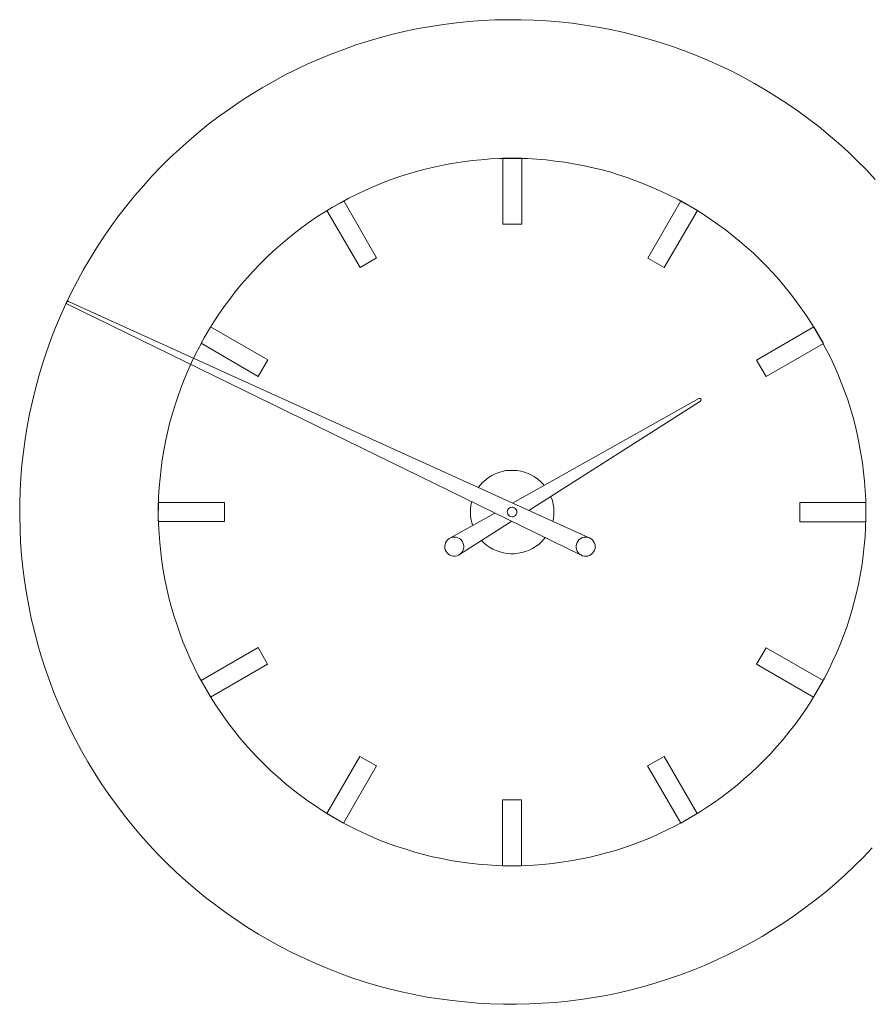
# Model space of a CAD drawing. Header units: inches. Extents: x 37 to 169, y -264 to -88.
# Tile 7 of 29: x 103 to 140, y -264 to -221. Entities that reach past the tile are written whole.
import ezdxf

# ---------------------------------------------------------------- set-up
doc = ezdxf.new("R2010")
doc.units = ezdxf.units.IN
doc.header["$MEASUREMENT"] = 0
doc.layers.add('Capa 1', color=7, linetype='Continuous')

msp = doc.modelspace()

# ---------------------------------------------------------------- linework, layer by layer
at = {"layer": 'Capa 1', "lineweight": 0}
for points in [[(140.098, -227.536), (139.714, -227.123), (139.315, -226.724), (138.908, -226.332), (138.487, -225.955), (138.059, -225.585), (137.623, -225.224), (137.18, -224.876), (136.721, -224.543), (136.256, -224.226), (135.783, -223.916), (135.303, -223.62), (134.815, -223.332), (134.32, -223.058), (133.817, -222.801), (133.315, -222.556), (132.798, -222.327), (132.273, -222.106), (131.749, -221.898), (131.217, -221.714), (130.685, -221.537), (130.138, -221.374), (129.599, -221.226), (129.045, -221.086), (128.498, -220.967), (127.944, -220.864), (127.382, -220.775), (126.821, -220.695), (126.259, -220.636), (125.698, -220.59), (125.136, -220.554), (124.574, -220.54), (124.006, -220.54), (123.445, -220.546), (122.875, -220.576), (122.314, -220.62), (121.752, -220.672), (121.19, -220.746), (120.637, -220.834), (120.082, -220.931), (119.528, -221.049), (118.974, -221.175), (118.427, -221.322), (117.888, -221.478)], [(117.888, -221.478), (117.348, -221.647), (116.817, -221.84), (116.292, -222.04), (115.768, -222.253), (115.25, -222.475), (114.74, -222.719), (114.23, -222.97), (113.736, -223.243), (113.248, -223.524), (112.76, -223.813), (112.288, -224.123), (111.822, -224.44), (111.364, -224.765), (110.913, -225.105), (110.477, -225.46), (110.041, -225.829), (109.62, -226.206), (109.206, -226.591), (108.808, -226.989), (108.416, -227.396), (108.04, -227.817), (107.669, -228.245), (107.315, -228.681), (106.968, -229.124), (106.635, -229.582), (106.31, -230.048), (106, -230.513), (105.704, -230.994), (105.416, -231.489), (105.151, -231.984), (104.891, -232.478), (104.648, -232.989), (104.411, -233.506), (104.197, -234.031), (103.99, -234.555), (103.798, -235.088), (103.621, -235.619), (103.458, -236.159), (103.311, -236.706), (103.178, -237.252), (103.059, -237.807), (102.948, -238.36), (102.86, -238.922), (102.786, -239.476), (102.72, -240.037), (102.675, -240.606), (102.645, -241.168), (102.623, -241.73), (102.623, -242.298), (102.638, -242.86), (102.66, -243.422), (102.704, -243.99), (102.764, -244.552), (102.83, -245.114), (102.919, -245.667), (103.022, -246.222), (103.133, -246.776), (103.266, -247.33), (103.407, -247.868), (103.569, -248.417), (103.739, -248.955), (103.923, -249.487), (104.123, -250.012), (104.337, -250.537), (104.567, -251.054), (104.803, -251.564), (105.062, -252.067), (105.327, -252.569), (105.608, -253.056), (105.904, -253.536), (106.207, -254.016), (106.525, -254.482), (106.857, -254.94), (107.197, -255.391), (107.552, -255.827), (107.913, -256.262), (108.29, -256.683), (108.675, -257.091), (109.073, -257.496), (109.48, -257.888), (109.901, -258.265), (110.33, -258.634), (110.765, -258.989), (111.217, -259.337), (111.667, -259.669), (112.132, -259.993), (112.606, -260.303), (113.085, -260.599), (113.573, -260.88), (114.068, -261.154), (114.571, -261.413), (115.08, -261.657), (115.59, -261.892), (116.115, -262.107), (116.639, -262.314), (117.171, -262.506), (117.71, -262.683), (118.25, -262.845), (118.797, -262.993), (119.344, -263.126), (119.898, -263.244), (120.452, -263.356), (121.006, -263.436), (121.567, -263.51), (122.129, -263.57), (122.69, -263.622), (123.252, -263.651), (123.821, -263.666), (124.382, -263.673), (124.952, -263.658), (125.513, -263.629), (126.075, -263.592), (126.636, -263.533), (127.198, -263.466), (127.759, -263.378), (128.313, -263.282), (128.867, -263.17), (129.414, -263.038), (129.961, -262.898), (130.501, -262.735), (131.04, -262.564), (131.572, -262.38), (132.104, -262.181), (132.62, -261.966), (133.138, -261.738), (133.655, -261.493), (134.158, -261.242), (134.652, -260.976), (135.147, -260.696), (135.628, -260.4), (136.101, -260.097), (136.566, -259.779), (137.024, -259.447), (137.474, -259.108), (137.918, -258.753), (138.347, -258.39), (138.768, -258.014), (139.182, -257.621), (139.581, -257.23), (139.972, -256.816)], [(119.661, -227.292), (119.277, -227.41), (118.893, -227.543), (118.515, -227.692), (118.139, -227.847), (117.77, -228.008), (117.401, -228.179), (117.038, -228.363), (116.684, -228.556), (116.329, -228.755), (115.982, -228.969), (115.642, -229.183), (115.309, -229.412), (114.977, -229.649), (114.652, -229.9), (114.341, -230.151), (114.032, -230.41), (113.729, -230.683), (113.433, -230.964), (113.145, -231.245), (112.863, -231.54), (112.59, -231.843), (112.325, -232.146), (112.066, -232.464), (111.822, -232.782), (111.578, -233.107), (111.349, -233.44), (111.128, -233.78), (110.913, -234.126), (110.707, -234.474), (110.514, -234.836), (110.33, -235.19), (110.152, -235.56), (109.983, -235.929), (109.827, -236.306), (109.679, -236.683), (109.546, -237.06), (109.413, -237.452), (109.303, -237.836), (109.192, -238.227), (109.095, -238.619), (109.007, -239.017), (108.933, -239.417), (108.866, -239.816), (108.815, -240.222), (108.77, -240.621), (108.733, -241.028), (108.711, -241.434), (108.704, -241.84), (108.696, -242.247), (108.711, -242.645), (108.727, -243.052), (108.755, -243.458), (108.8, -243.865), (108.852, -244.263), (108.911, -244.663), (108.985, -245.062), (109.066, -245.461), (109.162, -245.86), (109.265, -246.251), (109.377, -246.635), (109.502, -247.027), (109.635, -247.411), (109.776, -247.788), (109.931, -248.164), (110.093, -248.534), (110.271, -248.904), (110.448, -249.265), (110.64, -249.62), (110.847, -249.974), (111.054, -250.322), (111.275, -250.662), (111.504, -250.994), (111.741, -251.327), (111.985, -251.645), (112.236, -251.963), (112.502, -252.273), (112.768, -252.576), (113.048, -252.871), (113.337, -253.16), (113.625, -253.44), (113.928, -253.714), (114.238, -253.98), (114.548, -254.238), (114.866, -254.482), (115.198, -254.726), (115.531, -254.955), (115.87, -255.177), (116.211, -255.391), (116.565, -255.598), (116.92, -255.79), (117.282, -255.975), (117.644, -256.152), (118.013, -256.322), (118.39, -256.477), (118.768, -256.624), (119.151, -256.758), (119.536, -256.883), (119.927, -257.001), (120.319, -257.112), (120.711, -257.208), (121.11, -257.29), (121.501, -257.371), (121.907, -257.43), (122.306, -257.489), (122.713, -257.534), (123.112, -257.564), (123.518, -257.593), (123.924, -257.6), (124.331, -257.6), (124.737, -257.593), (125.143, -257.578), (125.542, -257.548), (125.949, -257.504), (126.355, -257.452), (126.754, -257.392), (127.153, -257.319), (127.552, -257.238), (127.944, -257.142), (128.335, -257.038), (128.727, -256.928), (129.111, -256.802), (129.495, -256.669), (129.872, -256.529), (130.249, -256.374), (130.619, -256.211), (130.987, -256.033), (131.35, -255.856), (131.705, -255.665), (132.059, -255.458), (132.406, -255.25), (132.746, -255.028), (133.086, -254.8), (133.411, -254.564), (133.736, -254.319), (134.054, -254.068), (134.364, -253.802), (134.667, -253.536), (134.962, -253.256), (135.251, -252.968), (135.532, -252.68), (135.797, -252.376), (136.063, -252.067), (136.322, -251.756), (136.573, -251.431), (136.81, -251.105), (137.039, -250.773), (137.261, -250.433), (137.474, -250.086), (137.681, -249.738), (137.874, -249.384), (138.066, -249.022), (138.236, -248.66), (138.406, -248.29), (138.56, -247.914), (138.709, -247.537), (138.85, -247.152), (138.975, -246.768), (139.093, -246.377), (139.196, -245.985), (139.292, -245.594), (139.381, -245.195), (139.455, -244.796), (139.522, -244.396), (139.573, -243.998), (139.617, -243.591), (139.655, -243.192), (139.677, -242.786), (139.692, -242.38), (139.692, -241.973), (139.683, -241.566), (139.661, -241.161), (139.632, -240.754), (139.588, -240.355), (139.544, -239.948), (139.477, -239.55), (139.404, -239.151), (139.322, -238.752), (139.233, -238.36), (139.13, -237.969), (139.012, -237.577), (138.894, -237.193), (138.753, -236.809), (138.612, -236.432), (138.458, -236.055), (138.295, -235.686), (138.125, -235.316), (137.941, -234.954), (137.749, -234.592), (137.549, -234.245), (137.335, -233.898), (137.12, -233.558), (136.891, -233.218), (136.655, -232.893), (136.403, -232.568), (136.152, -232.25), (135.886, -231.94), (135.62, -231.636), (135.339, -231.342), (135.059, -231.053), (134.763, -230.772), (134.46, -230.499), (134.157, -230.24), (133.839, -229.982), (133.522, -229.73), (133.196, -229.493), (132.857, -229.265), (132.525, -229.036), (132.177, -228.829), (131.822, -228.622), (131.468, -228.423), (131.106, -228.238), (130.744, -228.06), (130.374, -227.899), (129.997, -227.743), (129.62, -227.595), (129.237, -227.455), (128.852, -227.329), (128.468, -227.211), (128.076, -227.108), (127.678, -227.011), (127.286, -226.923), (126.887, -226.849), (126.489, -226.782), (126.082, -226.73), (125.683, -226.686), (125.277, -226.65), (124.87, -226.627), (124.464, -226.613), (124.057, -226.613), (123.651, -226.62), (123.252, -226.642), (122.845, -226.672), (122.439, -226.709), (122.04, -226.76), (121.641, -226.827), (121.235, -226.893), (120.844, -226.982), (120.445, -227.071), (120.053, -227.174), (119.661, -227.292)]]:
    msp.add_lwpolyline(points, dxfattribs=at)
at = {"layer": 'Capa 1', "color": 250, "lineweight": 5}
for points in [[(123.784, -226.612), (124.619, -226.612)], [(123.784, -229.501), (123.784, -226.612)], [(124.619, -226.612), (124.619, -229.501)], [(116.085, -228.895), (116.817, -228.474)], [(116.817, -228.474), (118.257, -230.978)], [(130.138, -230.986), (131.586, -228.481)], [(131.586, -228.481), (132.31, -228.903)], [(117.533, -231.4), (116.085, -228.895)], [(132.31, -228.903), (130.862, -231.4)], [(124.619, -229.501), (123.784, -229.501)], [(118.257, -230.978), (117.533, -231.4)], [(130.862, -231.4), (130.138, -230.986)], [(104.714, -232.996), (104.692, -232.981), (104.677, -232.96), (104.677, -232.936), (104.677, -232.914), (104.692, -232.893), (104.714, -232.877), (104.743, -232.877), (104.766, -232.885)], [(127.574, -243.236), (104.766, -232.885)], [(104.714, -232.996), (127.22, -243.998)], [(110.566, -234.717), (110.987, -233.993)], [(110.987, -233.993), (113.491, -235.442)], [(134.904, -235.449), (137.408, -234.001)], [(137.408, -234.001), (137.829, -234.725)], [(113.071, -236.165), (110.566, -234.717)], [(137.829, -234.725), (135.325, -236.172)], [(113.491, -235.442), (113.071, -236.165)], [(135.325, -236.172), (134.904, -235.449)], [(132.376, -237.141), (124.212, -241.714)], [(132.376, -237.141), (132.399, -237.134), (132.421, -237.134), (132.443, -237.141), (132.466, -237.163), (132.472, -237.185), (132.466, -237.208), (132.458, -237.229), (132.443, -237.244)], [(124.929, -242.04), (132.443, -237.244)], [(124.419, -240.288), (124.257, -240.281), (124.087, -240.281), (123.924, -240.295), (123.762, -240.325), (123.607, -240.377), (123.452, -240.436), (123.304, -240.51), (123.163, -240.591), (123.037, -240.694), (122.912, -240.798), (122.801, -240.924), (122.713, -241.035)], [(125.602, -240.939), (125.557, -240.887), (125.439, -240.769), (125.321, -240.665), (125.18, -240.569), (125.04, -240.488), (124.892, -240.414), (124.737, -240.363), (124.582, -240.318), (124.419, -240.288)], [(125.978, -242.512), (126, -242.409), (126.023, -242.246), (126.023, -242.084), (126.015, -241.921), (125.993, -241.759), (125.956, -241.596), (125.896, -241.441), (125.889, -241.419)], [(108.696, -241.684), (111.594, -241.684)], [(108.696, -242.52), (108.696, -241.684)], [(111.594, -241.684), (111.594, -242.52)], [(122.424, -241.648), (122.387, -241.803), (122.373, -241.966), (122.366, -242.129), (122.373, -242.298), (122.402, -242.46), (122.439, -242.616), (122.461, -242.697)], [(124.286, -241.921), (124.227, -241.899), (124.175, -241.899), (124.116, -241.914), (124.065, -241.943), (124.028, -241.98), (123.998, -242.032), (123.983, -242.084), (123.991, -242.143), (124.006, -242.202), (124.035, -242.246), (124.079, -242.283), (124.131, -242.306), (124.19, -242.32), (124.242, -242.312), (124.3, -242.291), (124.345, -242.254), (124.375, -242.21), (124.397, -242.158), (124.404, -242.099), (124.397, -242.047), (124.367, -241.995), (124.331, -241.951), (124.286, -241.921)], [(136.803, -241.692), (139.692, -241.692)], [(136.803, -242.534), (136.803, -241.692)], [(139.692, -241.692), (139.692, -242.534)], [(123.436, -242.15), (121.464, -243.259)], [(111.594, -242.52), (108.696, -242.52)], [(121.892, -243.975), (124.183, -242.512)], [(139.692, -242.534), (136.803, -242.534)], [(121.25, -243.687), (121.265, -243.761), (121.302, -243.835), (121.345, -243.901), (121.405, -243.953), (121.471, -243.998), (121.545, -244.027), (121.619, -244.042), (121.701, -244.042), (121.781, -244.027), (121.855, -243.998), (121.922, -243.953), (121.981, -243.894), (122.025, -243.835), (122.055, -243.761), (122.077, -243.68), (122.077, -243.605), (122.07, -243.525), (122.04, -243.451), (122.003, -243.377), (121.952, -243.318), (121.884, -243.274), (121.819, -243.236), (121.737, -243.214), (121.663, -243.207), (121.582, -243.214), (121.501, -243.236), (121.434, -243.274), (121.368, -243.324), (121.316, -243.384), (121.279, -243.451), (121.257, -243.525), (121.242, -243.605), (121.25, -243.687)], [(122.86, -243.355), (122.949, -243.451), (123.074, -243.554), (123.207, -243.65), (123.348, -243.731), (123.496, -243.798), (123.651, -243.857), (123.814, -243.894), (123.976, -243.923), (124.139, -243.939), (124.3, -243.939), (124.464, -243.916), (124.626, -243.886), (124.781, -243.842), (124.936, -243.783), (125.085, -243.709), (125.224, -243.621), (125.358, -243.525), (125.476, -243.413), (125.587, -243.295), (125.646, -243.229)], [(127.515, -243.222), (127.589, -243.243), (127.655, -243.281), (127.722, -243.332), (127.766, -243.399), (127.803, -243.473), (127.825, -243.547), (127.833, -243.628), (127.825, -243.702), (127.803, -243.783), (127.766, -243.85), (127.722, -243.916), (127.655, -243.968), (127.589, -244.005), (127.515, -244.034), (127.434, -244.042), (127.36, -244.042), (127.278, -244.02), (127.205, -243.989), (127.138, -243.946), (127.086, -243.886), (127.043, -243.82), (127.012, -243.747), (126.998, -243.665), (126.998, -243.584), (127.012, -243.509), (127.043, -243.436), (127.086, -243.369), (127.138, -243.309), (127.205, -243.266), (127.278, -243.229), (127.352, -243.214), (127.434, -243.207), (127.515, -243.222)], [(110.566, -249.487), (113.063, -248.046)], [(113.063, -248.046), (113.484, -248.771)], [(134.904, -248.778), (135.317, -248.054)], [(135.317, -248.054), (137.822, -249.494)], [(113.484, -248.771), (110.979, -250.211)], [(137.401, -250.219), (134.904, -248.778)], [(110.979, -250.211), (110.566, -249.487)], [(137.822, -249.494), (137.401, -250.219)], [(116.078, -255.316), (117.526, -252.811)], [(117.526, -252.811), (118.25, -253.233)], [(130.13, -253.233), (130.854, -252.82)], [(130.854, -252.82), (132.303, -255.316)], [(118.25, -253.233), (116.809, -255.738)], [(131.579, -255.738), (130.13, -253.233)], [(123.769, -254.711), (124.612, -254.711)], [(123.769, -257.607), (123.769, -254.711)], [(124.612, -254.711), (124.612, -257.607)], [(116.809, -255.738), (116.078, -255.316)], [(132.303, -255.316), (131.579, -255.738)], [(124.612, -257.607), (123.769, -257.607)]]:
    msp.add_lwpolyline(points, dxfattribs=at)

doc.saveas('drawing.dxf')
